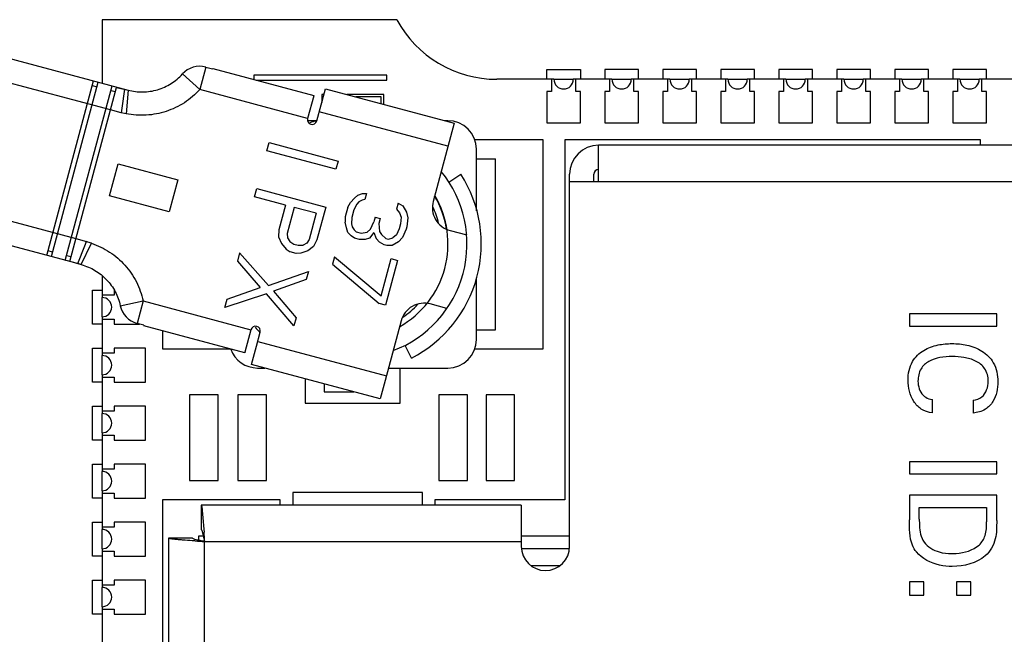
# Model space of a CAD drawing. Header units: inches. Extents: x 0 to 34, y 0 to 22.
# Tile 34 of 124: x 10.824 to 11.028, y 15.21 to 15.337. Entities that reach past the tile are written whole.
import ezdxf

# ---------------------------------------------------------------- set-up
doc = ezdxf.new("R2010")
doc.units = ezdxf.units.IN
doc.header["$LTSCALE"] = 1.87
doc.header["$MEASUREMENT"] = 0
doc.layers.get('0').update_dxf_attribs({"linetype": 'CONTINUOUS'})
for name, color, linetype in [('02___PRT_ALL_AXES', 7, 'CONTINUOUS'), ('03___PRT_ALL_CURVES', 7, 'CONTINUOUS'), ('ECAD_730615_01_13_CR_2_0402', 7, 'CONTINUOUS'), ('ECAD_C0201_SPARE_20_CAPC0201L6_', 7, 'CONTINUOUS')]:
    doc.layers.add(name, color=color, linetype=linetype)

msp = doc.modelspace()

# ---------------------------------------------------------------- linework, layer by layer
at = {"color": 7, "linetype": 'CONTINUOUS'}
for p, q in [((10.9024243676, 15.3368632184), (10.8414243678, 15.3368632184)), ((10.8049877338, 15.3335021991), (10.8468191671, 15.3222935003)), ((10.8431683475, 15.3181767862), (10.8037136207, 15.3287486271)), ((10.8628861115, 15.3270561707), (10.8616378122, 15.3223986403)), ((10.8628861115, 15.3270561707), (10.864297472, 15.3266779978)), ((10.8643232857, 15.3267740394), (10.864297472, 15.3266779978)), ((10.8643232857, 15.3267740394), (10.8852390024, 15.32116969)), ((10.8616378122, 15.3223986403), (10.8580535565, 15.3256236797)), ((10.9344243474, 15.324519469), (10.9344243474, 15.322019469)), ((10.9394243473, 15.322019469), (10.9394243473, 15.324519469)), ((10.9464243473, 15.324519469), (10.9464243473, 15.322019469)), ((10.9514243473, 15.322019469), (10.9514243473, 15.324519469)), ((10.9584243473, 15.324519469), (10.9584243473, 15.322019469)), ((10.9634243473, 15.322019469), (10.9634243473, 15.324519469)), ((10.9704243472, 15.324519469), (10.9704243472, 15.322019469)), ((10.9754243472, 15.322019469), (10.9754243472, 15.324519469)), ((10.9824243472, 15.324519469), (10.9824243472, 15.322019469)), ((10.9874243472, 15.322019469), (10.9874243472, 15.324519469)), ((10.9944243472, 15.324519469), (10.9944243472, 15.322019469)), ((10.9994243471, 15.322019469), (10.9994243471, 15.324519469)), ((11.0064243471, 15.324519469), (11.0064243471, 15.322019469)), ((11.0114243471, 15.322019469), (11.0114243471, 15.324519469)), ((11.0184243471, 15.324519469), (11.0184243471, 15.322019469)), ((11.0234243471, 15.322019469), (11.0234243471, 15.324519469)), ((10.8300085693, 15.2880769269), (10.8396888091, 15.324204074)), ((10.8309592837, 15.2878221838), (10.8406395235, 15.3239493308)), ((10.8338114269, 15.2870579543), (10.8434916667, 15.3231851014)), ((10.8347621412, 15.2868032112), (10.844417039, 15.3228360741)), ((10.839434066, 15.3232533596), (10.8403847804, 15.3229986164)), ((10.8444423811, 15.3229303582), (10.844417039, 15.3228360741)), ((10.844417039, 15.3228360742), (10.8468190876, 15.3222935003)), ((10.8460716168, 15.3224623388), (10.8455320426, 15.3185318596)), ((10.8839648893, 15.316416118), (10.8616378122, 15.3223986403)), ((10.8858663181, 15.3159066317), (10.8876499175, 15.3225616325)), ((10.8876499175, 15.3225616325), (10.9142699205, 15.3154288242)), ((10.8432369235, 15.322234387), (10.8441876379, 15.3219796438)), ((10.8468190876, 15.3222935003), (10.8464184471, 15.317399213)), ((10.8852131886, 15.3210736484), (10.8839648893, 15.316416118)), ((10.8852390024, 15.32116969), (10.8851939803, 15.3210787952)), ((10.8991993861, 15.320877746), (10.8939342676, 15.320877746)), ((10.8991993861, 15.3194669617), (10.8991993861, 15.320877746)), ((10.9344243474, 15.322019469), (10.9334243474, 15.322019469)), ((10.9334243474, 15.322019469), (10.9334243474, 15.315519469)), ((10.9404243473, 15.322019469), (10.9394243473, 15.322019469)), ((10.9404243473, 15.315519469), (10.9404243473, 15.322019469)), ((10.9464243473, 15.322019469), (10.9454243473, 15.322019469)), ((10.9454243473, 15.322019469), (10.9454243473, 15.315519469)), ((10.9524243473, 15.322019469), (10.9514243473, 15.322019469)), ((10.9524243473, 15.315519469), (10.9524243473, 15.322019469)), ((10.9584243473, 15.322019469), (10.9574243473, 15.322019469)), ((10.9574243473, 15.322019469), (10.9574243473, 15.315519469)), ((10.9644243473, 15.322019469), (10.9634243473, 15.322019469)), ((10.9644243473, 15.315519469), (10.9644243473, 15.322019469)), ((10.9704243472, 15.322019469), (10.9694243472, 15.322019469)), ((10.9694243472, 15.322019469), (10.9694243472, 15.315519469)), ((10.9764243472, 15.322019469), (10.9754243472, 15.322019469)), ((10.9764243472, 15.315519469), (10.9764243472, 15.322019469)), ((10.9824243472, 15.322019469), (10.9814243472, 15.322019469)), ((10.9814243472, 15.322019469), (10.9814243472, 15.315519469)), ((10.9884243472, 15.322019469), (10.9874243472, 15.322019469)), ((10.9884243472, 15.315519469), (10.9884243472, 15.322019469)), ((10.9944243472, 15.322019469), (10.9934243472, 15.322019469)), ((10.9934243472, 15.322019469), (10.9934243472, 15.315519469)), ((11.0004243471, 15.322019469), (10.9994243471, 15.322019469)), ((11.0004243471, 15.315519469), (11.0004243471, 15.322019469)), ((11.0064243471, 15.322019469), (11.0054243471, 15.322019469)), ((11.0054243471, 15.322019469), (11.0054243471, 15.315519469)), ((11.0124243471, 15.322019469), (11.0114243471, 15.322019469)), ((11.0124243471, 15.315519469), (11.0124243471, 15.322019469)), ((11.0184243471, 15.322019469), (11.0174243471, 15.322019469)), ((11.0174243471, 15.322019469), (11.0174243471, 15.315519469)), ((11.0244243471, 15.322019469), (11.0234243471, 15.322019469)), ((11.0244243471, 15.315519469), (11.0244243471, 15.322019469)), ((10.8455320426, 15.3185318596), (10.8454017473, 15.3176184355)), ((10.8454017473, 15.3176184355), (10.843168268, 15.3181767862)), ((10.8464184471, 15.317399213), (10.8454017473, 15.3176184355)), ((10.9129958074, 15.3106752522), (10.8863758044, 15.3178080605)), ((10.8858663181, 15.3159564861), (10.8839879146, 15.3159564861)), ((10.9142699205, 15.3154288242), (10.9099388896, 15.2992666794)), ((10.9129789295, 15.3159564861), (10.9123006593, 15.3159564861)), ((10.9334243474, 15.315519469), (10.9404243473, 15.315519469)), ((10.9454243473, 15.315519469), (10.9524243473, 15.315519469)), ((10.9574243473, 15.315519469), (10.9644243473, 15.315519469)), ((10.9694243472, 15.315519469), (10.9764243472, 15.315519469)), ((10.9814243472, 15.315519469), (10.9884243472, 15.315519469)), ((10.9934243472, 15.315519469), (11.0004243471, 15.315519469)), ((11.0054243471, 15.315519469), (11.0124243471, 15.315519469)), ((11.0174243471, 15.315519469), (11.0244243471, 15.315519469)), ((10.8755482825, 15.3097234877), (10.8760020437, 15.3114169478)), ((10.8760020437, 15.3114169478), (10.8902627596, 15.3075958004)), ((11.0231379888, 15.312019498), (10.9371645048, 15.312019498)), ((10.9371645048, 15.312019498), (10.9371645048, 15.2375116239)), ((10.9441621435, 15.3033592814), (10.944162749, 15.3108592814)), ((11.1558949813, 15.3108592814), (10.944162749, 15.3108592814)), ((11.0231379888, 15.3108592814), (11.0231379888, 15.312019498)), ((10.8898089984, 15.3059023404), (10.8755482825, 15.3097234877)), ((10.9188844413, 15.2973265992), (10.9188844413, 15.3100509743)), ((10.8429884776, 15.3003929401), (10.8447716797, 15.3070479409)), ((10.8447716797, 15.3070479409), (10.8571309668, 15.3037362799)), ((10.8902627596, 15.3075958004), (10.8898089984, 15.3059023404)), ((10.9188847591, 15.3080824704), (10.922821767, 15.3080824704)), ((10.922821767, 15.2726493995), (10.922821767, 15.3080824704)), ((10.9131770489, 15.3032681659), (10.9156598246, 15.304867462)), ((10.9381621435, 15.2278592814), (10.938162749, 15.3048592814)), ((10.943162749, 15.3033592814), (10.943162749, 15.3048592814)), ((10.7965808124, 15.3021286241), (10.8360355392, 15.2915567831)), ((10.8571309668, 15.3037362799), (10.8553477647, 15.2970812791)), ((10.9381621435, 15.3033592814), (11.1551621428, 15.3033592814)), ((10.8553477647, 15.2970812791), (10.8429884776, 15.3003929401)), ((10.8729984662, 15.3002074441), (10.8734546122, 15.3019098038)), ((10.8793702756, 15.2985001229), (10.8729984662, 15.3002074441)), ((10.8734546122, 15.3019098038), (10.8877153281, 15.2980886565)), ((10.8943751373, 15.3005711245), (10.8936422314, 15.2999395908)), ((10.8943750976, 15.3005711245), (10.895301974, 15.3008747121)), ((10.895301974, 15.3008747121), (10.8961598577, 15.3009208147)), ((10.8961598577, 15.3009208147), (10.895814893, 15.2996333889)), ((10.8793703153, 15.2985001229), (10.8780018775, 15.2933930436)), ((10.8811907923, 15.2980123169), (10.8797463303, 15.2926215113)), ((10.8857420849, 15.2967928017), (10.8811907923, 15.2980123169)), ((10.8877153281, 15.2980886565), (10.8858907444, 15.2912792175)), ((10.8923013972, 15.2980910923), (10.8917494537, 15.2960312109)), ((10.8923013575, 15.2980910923), (10.8928402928, 15.299050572)), ((10.8936422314, 15.2999395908), (10.8928403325, 15.299050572)), ((10.8941551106, 15.2986982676), (10.8935471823, 15.2974813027)), ((10.8945560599, 15.2991427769), (10.8941551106, 15.2986982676)), ((10.8952199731, 15.2995168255), (10.8945560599, 15.2991427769)), ((10.895814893, 15.2996333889), (10.8952199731, 15.2995168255)), ((10.9026649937, 15.2989018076), (10.902320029, 15.2976143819)), ((10.902664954, 15.2989018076), (10.9036478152, 15.298362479)), ((10.9036478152, 15.298362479), (10.9044236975, 15.297050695)), ((10.8371389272, 15.2861663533), (10.7953074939, 15.2973750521)), ((10.8857421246, 15.2967928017), (10.8842976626, 15.2914019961)), ((10.8917494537, 15.2960312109), (10.8917364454, 15.2949308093)), ((10.8931332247, 15.2959363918), (10.8930512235, 15.2945785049)), ((10.8935471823, 15.2974813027), (10.8931332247, 15.2959363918)), ((10.8979486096, 15.2960259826), (10.8976726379, 15.2949960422)), ((10.8979485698, 15.2960259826), (10.8990004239, 15.2957441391)), ((10.902320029, 15.2976143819), (10.9029709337, 15.2968880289)), ((10.9029709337, 15.2968880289), (10.903289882, 15.2959746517)), ((10.903289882, 15.2959746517), (10.9032078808, 15.2946167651)), ((10.9044236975, 15.297050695), (10.9046736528, 15.2958798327)), ((10.9046736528, 15.2958798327), (10.9044536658, 15.2940069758)), ((10.8919863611, 15.2937599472), (10.8917364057, 15.2949308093)), ((10.8930512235, 15.2945785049), (10.8931762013, 15.2939930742)), ((10.8931762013, 15.2939930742), (10.8935641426, 15.2933371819)), ((10.8969956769, 15.2935215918), (10.8976725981, 15.2949960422)), ((10.8990004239, 15.2957441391), (10.8987244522, 15.2947141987)), ((10.8987244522, 15.2947141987), (10.8988364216, 15.2930283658)), ((10.9032078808, 15.2946167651), (10.9029319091, 15.2935868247)), ((10.9044536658, 15.2940069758), (10.9043156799, 15.2934920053)), ((10.8780018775, 15.2933930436), (10.8779251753, 15.2918931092)), ((10.8779251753, 15.2918931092), (10.8785313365, 15.2905143)), ((10.8797463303, 15.2926215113), (10.8798216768, 15.2916890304)), ((10.8923053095, 15.29284657), (10.8919863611, 15.2937599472)), ((10.8923053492, 15.29284657), (10.8929562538, 15.2921202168)), ((10.893676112, 15.2916513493), (10.8929562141, 15.2921202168)), ((10.8935641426, 15.2933371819), (10.8940210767, 15.2929387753)), ((10.8940210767, 15.2929387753), (10.8950729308, 15.2926569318)), ((10.8950729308, 15.2926569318), (10.896262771, 15.2928900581)), ((10.8969957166, 15.2935215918), (10.8962628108, 15.2928900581)), ((10.8976465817, 15.2927952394), (10.8967756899, 15.2916487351)), ((10.8976466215, 15.2927952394), (10.8981595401, 15.2915539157)), ((10.8988364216, 15.2930283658), (10.8992243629, 15.2923724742)), ((10.8992243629, 15.2923724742), (10.900138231, 15.2915756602)), ((10.9023239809, 15.29236986), (10.9015910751, 15.2917383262)), ((10.9029319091, 15.2935868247), (10.9023239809, 15.29236986)), ((10.9043156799, 15.2934920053), (10.9035697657, 15.29176007)), ((10.9134187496, 15.2932393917), (10.9168677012, 15.292315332)), ((10.8360354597, 15.2915567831), (10.8382488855, 15.2909235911)), ((10.8364070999, 15.2863938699), (10.8379050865, 15.2900675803)), ((10.8371388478, 15.2861663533), (10.8392389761, 15.2906050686)), ((10.8379050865, 15.2900675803), (10.8382488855, 15.2909235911)), ((10.8785313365, 15.2905143), (10.8795169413, 15.2893379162)), ((10.8798216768, 15.2916890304), (10.8802764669, 15.2909589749)), ((10.8802764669, 15.2909589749), (10.8811107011, 15.2904313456)), ((10.8811107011, 15.2904313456), (10.8820209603, 15.2901874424)), ((10.8820209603, 15.2901874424), (10.8830072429, 15.2902272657)), ((10.8837661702, 15.2906321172), (10.8830072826, 15.2902272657)), ((10.8842976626, 15.2914019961), (10.8837661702, 15.2906321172)), ((10.8852072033, 15.2899418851), (10.8839928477, 15.2890508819)), ((10.8858907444, 15.2912792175), (10.8852072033, 15.2899418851)), ((10.8947279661, 15.2913695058), (10.893676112, 15.2916513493)), ((10.8958488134, 15.2913451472), (10.8947279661, 15.2913695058)), ((10.8967756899, 15.2916487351), (10.8958488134, 15.2913451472)), ((10.8981595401, 15.2915539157), (10.898810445, 15.2908275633)), ((10.8997932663, 15.2902882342), (10.8988104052, 15.2908275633)), ((10.9003191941, 15.2901473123), (10.8997932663, 15.2902882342)), ((10.900138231, 15.2915756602), (10.9006641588, 15.2914347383)), ((10.9014400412, 15.2901229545), (10.9003191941, 15.2901473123)), ((10.9006641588, 15.2914347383), (10.9015910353, 15.2917383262)), ((10.902767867, 15.2908710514), (10.9014400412, 15.2901229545)), ((10.9035697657, 15.29176007), (10.902767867, 15.2908710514)), ((10.8312140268, 15.2887728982), (10.8302633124, 15.2890276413)), ((10.8350168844, 15.2877539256), (10.83406617, 15.2880086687)), ((10.8698882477, 15.2885998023), (10.8694344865, 15.2869063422)), ((10.869888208, 15.2885998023), (10.8758846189, 15.2818504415)), ((10.8795169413, 15.2893379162), (10.8803511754, 15.2888102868)), ((10.8815648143, 15.2884850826), (10.8803511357, 15.2888102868)), ((10.8825510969, 15.288524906), (10.8815648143, 15.2884850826)), ((10.8839928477, 15.2890508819), (10.8825510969, 15.288524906)), ((10.8895416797, 15.2877916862), (10.8891277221, 15.2862467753)), ((10.88954164, 15.2877916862), (10.8992062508, 15.279682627)), ((10.8347873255, 15.2868974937), (10.8371388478, 15.2861663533)), ((10.8694344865, 15.2869063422), (10.8741406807, 15.2814102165)), ((10.8891277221, 15.2862467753), (10.8987923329, 15.2781377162)), ((10.8992062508, 15.279682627), (10.9012760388, 15.2874071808)), ((10.9025908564, 15.2870548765), (10.9001071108, 15.2777854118)), ((10.9012760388, 15.2874071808), (10.9025908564, 15.2870548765)), ((10.8758846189, 15.2818504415), (10.8841489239, 15.2847786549)), ((10.8841489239, 15.2847786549), (10.8836951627, 15.2830851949)), ((10.8836951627, 15.2830851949), (10.876871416, 15.2806785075)), ((10.9188844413, 15.2706808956), (10.9188844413, 15.2833466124)), ((10.8439243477, 15.2798632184), (10.8414243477, 15.2798632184)), ((10.8439243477, 15.2808632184), (10.8439243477, 15.2798632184)), ((10.8754308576, 15.2801569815), (10.8668631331, 15.2773100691)), ((10.8673168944, 15.2790035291), (10.874140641, 15.2814102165)), ((10.881123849, 15.2734889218), (10.8754308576, 15.2801569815)), ((10.876871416, 15.2806785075), (10.8815776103, 15.2751823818)), ((10.8452030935, 15.2776650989), (10.8499196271, 15.2786657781)), ((10.8499196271, 15.2786657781), (10.8486719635, 15.2740082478)), ((10.8499196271, 15.2786657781), (10.8722467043, 15.2726832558)), ((10.8668631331, 15.2773100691), (10.8673168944, 15.2790035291)), ((10.9001071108, 15.2777854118), (10.8987922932, 15.2781377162)), ((10.9127918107, 15.2771039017), (10.9093428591, 15.2780279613)), ((11.026514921, 15.2759541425), (11.0084621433, 15.2759541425)), ((11.0084621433, 15.2759541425), (11.0084621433, 15.273451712)), ((11.026514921, 15.273451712), (11.026514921, 15.2759541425)), ((10.8414243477, 15.2748632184), (10.8439243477, 15.2748632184)), ((10.8439243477, 15.2748632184), (10.8439243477, 15.2738632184)), ((10.8439243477, 15.2738632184), (10.8492132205, 15.2738632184)), ((10.850083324, 15.2736300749), (10.8486719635, 15.2740082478)), ((10.850083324, 15.2736300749), (10.8500576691, 15.2735340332)), ((10.8709733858, 15.2679296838), (10.8500576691, 15.2735340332)), ((10.8815776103, 15.2751823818), (10.881123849, 15.2734889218)), ((10.9033155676, 15.2745481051), (10.9000039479, 15.2621889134)), ((10.8722467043, 15.2726832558), (10.8709990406, 15.2680257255)), ((10.8733839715, 15.269321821), (10.874148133, 15.2721737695)), ((10.9188847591, 15.2726493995), (10.922821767, 15.2726493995)), ((11.0084621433, 15.273451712), (11.026514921, 15.273451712)), ((10.8736386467, 15.2702723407), (10.9002586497, 15.2631395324)), ((10.9054700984, 15.2668388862), (10.9041195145, 15.2694649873)), ((10.8439243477, 15.2678632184), (10.8414243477, 15.2678632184)), ((10.8504243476, 15.2688632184), (10.8439243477, 15.2688632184)), ((10.8439243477, 15.2688632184), (10.8439243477, 15.2678632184)), ((10.8504243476, 15.2618632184), (10.8504243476, 15.2688632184)), ((10.8709798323, 15.2680308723), (10.8709733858, 15.2679296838)), ((10.8723653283, 15.2655187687), (10.8733839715, 15.269321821)), ((10.8989853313, 15.2583859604), (10.8723653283, 15.2655187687)), ((10.8736088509, 15.2647753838), (10.8751396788, 15.2647753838)), ((10.9006972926, 15.2647753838), (10.9129789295, 15.2647753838)), ((10.8414243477, 15.2628632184), (10.8439243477, 15.2628632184)), ((10.8439243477, 15.2628632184), (10.8439243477, 15.2618632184)), ((10.8439243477, 15.2618632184), (10.8504243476, 15.2618632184)), ((10.8873886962, 15.2614932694), (10.8873886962, 15.2598541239)), ((10.9000039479, 15.2621889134), (10.8989853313, 15.2583859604)), ((10.8873886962, 15.2598541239), (10.8935060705, 15.2598541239)), ((11.0132093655, 15.2555006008), (11.0132093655, 15.2582505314)), ((11.0216392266, 15.2581251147), (11.0216392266, 15.2554496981)), ((10.8439243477, 15.2558632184), (10.8414243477, 15.2558632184)), ((10.8504243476, 15.2568632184), (10.8439243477, 15.2568632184)), ((10.8439243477, 15.2568632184), (10.8439243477, 15.2558632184)), ((10.8504243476, 15.2498632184), (10.8504243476, 15.2568632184)), ((10.8414243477, 15.2508632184), (10.8439243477, 15.2508632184)), ((10.8439243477, 15.2508632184), (10.8439243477, 15.2498632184)), ((10.8439243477, 15.2498632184), (10.8504243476, 15.2498632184)), ((11.026514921, 15.2453789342), (11.0084621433, 15.2453789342)), ((11.0084621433, 15.2453789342), (11.0084621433, 15.2428798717)), ((11.026514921, 15.2428798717), (11.026514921, 15.2453789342)), ((10.8439243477, 15.2438632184), (10.8414243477, 15.2438632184)), ((10.8504243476, 15.2448632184), (10.8439243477, 15.2448632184)), ((10.8439243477, 15.2448632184), (10.8439243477, 15.2438632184)), ((10.8504243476, 15.2378632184), (10.8504243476, 15.2448632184)), ((11.0084621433, 15.2428798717), (11.026514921, 15.2428798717)), ((10.8414243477, 15.2388632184), (10.8439243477, 15.2388632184)), ((10.8439243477, 15.2388632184), (10.8439243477, 15.2378632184)), ((10.9077441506, 15.2390229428), (10.8809140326, 15.2390229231)), ((10.8809140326, 15.2390229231), (10.8809140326, 15.2363592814)), ((10.9077441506, 15.2363592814), (10.9077441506, 15.2390229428)), ((10.8439243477, 15.2378632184), (10.8504243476, 15.2378632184)), ((10.8782944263, 15.2375116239), (10.8539243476, 15.2375116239)), ((10.8539243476, 15.2375116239), (10.8539243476, 15.1943959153)), ((10.8782944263, 15.2363592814), (10.8782944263, 15.2375116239)), ((10.9371645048, 15.2375116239), (10.9102944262, 15.2375116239)), ((10.9102944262, 15.2375116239), (10.9102944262, 15.2363592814)), ((11.026514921, 15.238431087), (11.0084621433, 15.238431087)), ((11.0084621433, 15.238431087), (11.0084621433, 15.2333549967)), ((11.026514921, 15.2332057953), (11.026514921, 15.238431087)), ((10.928162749, 15.2363592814), (10.8619305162, 15.2363592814)), ((10.8619305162, 15.2363592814), (10.8619305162, 15.2313592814)), ((10.8619305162, 15.2363592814), (10.8620525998, 15.2361030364)), ((10.8620525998, 15.2361030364), (10.8624999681, 15.2314169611)), ((10.928162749, 15.2363592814), (10.9281621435, 15.2278592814)), ((11.0105100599, 15.2359286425), (11.024439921, 15.2359286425)), ((11.0105100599, 15.233480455), (11.0105100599, 15.2359286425)), ((11.024439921, 15.2359286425), (11.024439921, 15.2329311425)), ((10.8504243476, 15.2328632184), (10.8439243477, 15.2328632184)), ((10.8439243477, 15.2328632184), (10.8439243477, 15.2318632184)), ((10.8504243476, 15.2258632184), (10.8504243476, 15.2328632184)), ((10.8439243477, 15.2318632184), (10.8414243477, 15.2318632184)), ((10.8619305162, 15.2313592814), (10.8620748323, 15.2312403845)), ((10.8620748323, 15.2312403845), (10.8626625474, 15.2288592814)), ((10.8624999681, 15.2314169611), (10.8625404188, 15.2307955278)), ((10.8601627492, 15.2295915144), (10.8551627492, 15.2295915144)), ((10.8551627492, 15.2295915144), (10.8551627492, 15.0346270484)), ((10.860718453, 15.2289815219), (10.8601050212, 15.2290214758)), ((10.8614243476, 15.2300116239), (10.8624362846, 15.2300116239)), ((10.8614243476, 15.2291035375), (10.8614243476, 15.2300116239)), ((10.8626621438, 15.2288592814), (10.9281621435, 15.2288592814)), ((10.8626621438, 15.0353592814), (10.8626621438, 15.2288592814)), ((10.9281621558, 15.2300116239), (10.9381621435, 15.2300116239)), ((10.8414243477, 15.2268632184), (10.8439243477, 15.2268632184)), ((10.8439243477, 15.2268632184), (10.8439243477, 15.2258632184)), ((10.9380828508, 15.2273632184), (10.9282418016, 15.2273632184)), ((10.8439243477, 15.2258632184), (10.8504243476, 15.2258632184)), ((10.8504243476, 15.2208632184), (10.8439243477, 15.2208632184)), ((10.8439243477, 15.2208632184), (10.8439243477, 15.2198632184)), ((10.8504243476, 15.2138632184), (10.8504243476, 15.2208632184)), ((11.0114121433, 15.2205071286), (11.0084621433, 15.2205071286)), ((11.0084621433, 15.2205071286), (11.0084621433, 15.2177299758)), ((11.0114121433, 15.2177299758), (11.0114121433, 15.2205071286)), ((11.0211371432, 15.2205071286), (11.0181871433, 15.2205071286)), ((11.0181871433, 15.2205071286), (11.0181871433, 15.2177299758)), ((11.0211371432, 15.2177299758), (11.0211371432, 15.2205071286)), ((10.8439243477, 15.2198632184), (10.8414243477, 15.2198632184)), ((11.0084621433, 15.2177299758), (11.0114121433, 15.2177299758)), ((11.0181871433, 15.2177299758), (11.0211371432, 15.2177299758)), ((10.8414243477, 15.2148632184), (10.8439243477, 15.2148632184)), ((10.8439243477, 15.2148632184), (10.8439243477, 15.2138632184)), ((10.8439243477, 15.2138632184), (10.8504243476, 15.2138632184))]:
    msp.add_line(p, q, dxfattribs=at)
for centre, radius, start, end in [((10.9231074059, 15.348019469), 0.0235, 208.3420366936, 270), ((10.86163813, 15.3223986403), 0.0048218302, 75.0000000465, 138.0222987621), ((10.8849156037, 15.3161613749), 0.000984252, 164.9999999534, 344.9999999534), ((10.8933205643, 15.2904737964), 0.0265748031, 106.3337614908, 109.5974679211), ((10.9129789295, 15.3100509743), 0.0059055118, 0, 90), ((10.944162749, 15.3048592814), 0.006, 90, 180), ((10.8933175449, 15.2904737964), 0.0236220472, 290.6853346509, 39.3146653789), ((10.8933205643, 15.2904737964), 0.0265748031, 297.2054463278, 32.7945536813), ((10.944162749, 15.3048592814), 0.001, 90, 180), ((10.8933172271, 15.2904737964), 0.0196850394, 299.4270039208, 30.572996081), ((10.8932925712, 15.2903659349), 0.0196848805, 9.151642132, 30.5784474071), ((10.9146924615, 15.2979929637), 0.0049212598, 164.9999999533, 255.0000261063), ((10.89329246, 15.2903659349), 0.018306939, 13.8902130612, 25.1948428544), ((10.8321635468, 15.2703239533), 0.0214796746, 70.7663256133, 73.5423333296), ((10.8499199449, 15.2786657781), 0.0048218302, 191.9777012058, 255.0000000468), ((10.9080691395, 15.2732743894), 0.0049212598, 74.9999739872, 164.9999999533), ((10.89329246, 15.2903659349), 0.0183069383, 304.5543166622, 317.4186163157), ((10.8731974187, 15.2724285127), 0.000984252, 344.9999999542, 164.9999999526), ((10.8933205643, 15.2904737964), 0.0265748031, 220.4075138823, 223.6684350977), ((10.9129789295, 15.2706808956), 0.0059055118, 270, 360), ((10.8736088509, 15.2706808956), 0.0059055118, 199.5853978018, 270), ((9.949284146, 15.1724103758), 0.9151206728, 3.5365157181, 3.6579836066), ((10.9181161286, 16.1261218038), 0.898974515, 266.3392921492, 266.4634172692), ((10.9331621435, 15.2278592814), 0.005, 180, 360)]:
    msp.add_arc(centre, radius, start, end, dxfattribs=at)
for points, knots in [([(10.8468190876, 15.3222935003), (10.8473149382, 15.3221606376), (10.8483265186, 15.3219632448), (10.8503793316, 15.32184827), (10.8529466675, 15.322236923), (10.8553110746, 15.3233101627), (10.8569696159, 15.3245252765), (10.8577102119, 15.3252420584), (10.8580535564, 15.3256236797)], [0, 0, 0, 0, 0.1251486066, 0.2502946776, 0.4999999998, 0.7497053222, 0.8748513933, 1, 1, 1, 1]), ([(10.8616378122, 15.3223986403), (10.861169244, 15.321882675), (10.8601682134, 15.3209056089), (10.8584909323, 15.3196452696), (10.8566587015, 15.3186228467), (10.8547121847, 15.3178380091), (10.8526760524, 15.3173189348), (10.8505894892, 15.3170699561), (10.8484899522, 15.317087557), (10.8471038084, 15.3172723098), (10.8464184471, 15.317399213)], [0, 0, 0, 0, 0.1248663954, 0.2498546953, 0.3747806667, 0.4996958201, 0.6248312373, 0.7501029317, 0.8751274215, 1, 1, 1, 1]), ([(10.8392394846, 15.2906048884), (10.8398964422, 15.2903720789), (10.8411892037, 15.2898390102), (10.843016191, 15.2888045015), (10.8446986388, 15.2875456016), (10.8462023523, 15.2860780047), (10.8474955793, 15.2844250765), (10.8485710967, 15.2826235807), (10.8493934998, 15.2806935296), (10.849771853, 15.2793468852), (10.8499196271, 15.2786657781)], [0, 0, 0, 0, 0.1248726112, 0.2498970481, 0.3751688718, 0.5003043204, 0.6252194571, 0.7501454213, 0.8751337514, 1, 1, 1, 1]), ([(10.8371388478, 15.2861663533), (10.8376346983, 15.2860334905), (10.838609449, 15.2856986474), (10.8404447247, 15.2847718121), (10.8424737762, 15.2831515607), (10.843984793, 15.2810399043), (10.8448135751, 15.2791583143), (10.8450965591, 15.2781672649), (10.8452030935, 15.2776650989)], [0, 0, 0, 0, 0.1251486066, 0.2502946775, 0.4999999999, 0.7497053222, 0.8748513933, 1, 1, 1, 1]), ([(11.0081843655, 15.2622517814), (11.0081843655, 15.2635762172), (11.0086610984, 15.2660997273), (11.0112842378, 15.2686180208), (11.0142838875, 15.2696371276), (11.0163141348, 15.2698269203), (11.0172850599, 15.2698269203)], [0, 0, 0, 0, 0.2983803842, 0.5434132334, 0.7812615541, 1, 1, 1, 1]), ([(11.0172850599, 15.2698269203), (11.0183197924, 15.2698269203), (11.0204623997, 15.2696099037), (11.0235899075, 15.2684907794), (11.0262677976, 15.2658656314), (11.0267656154, 15.2632786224), (11.0267656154, 15.2619262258)], [0, 0, 0, 0, 0.2240897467, 0.463010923, 0.70711444, 1, 1, 1, 1]), ([(11.0173121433, 15.2671515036), (11.0164629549, 15.2671515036), (11.0148092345, 15.2670351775), (11.0124694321, 15.2663329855), (11.0105730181, 15.2646271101), (11.0102392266, 15.2629231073), (11.0102392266, 15.262051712)], [0, 0, 0, 0, 0.2592804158, 0.5039636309, 0.7339391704, 1, 1, 1, 1]), ([(11.0247656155, 15.2620245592), (11.0247656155, 15.2629379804), (11.0243322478, 15.2647525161), (11.0221914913, 15.2663931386), (11.0197856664, 15.2670372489), (11.0181252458, 15.2671515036), (11.0173121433, 15.2671515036)], [0, 0, 0, 0, 0.270322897, 0.5095445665, 0.7593659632, 1, 1, 1, 1]), ([(11.0132093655, 15.2555006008), (11.0124104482, 15.255584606), (11.0108715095, 15.2560783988), (11.0086956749, 15.2583584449), (11.0081843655, 15.2607333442), (11.0081843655, 15.2622517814)], [0, 0, 0, 0, 0.2624210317, 0.5039722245, 1, 1, 1, 1]), ([(11.0216392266, 15.2581251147), (11.022272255, 15.258224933), (11.0241226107, 15.2587684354), (11.0247656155, 15.2608645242), (11.0247656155, 15.2620245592)], [0, 0, 0, 0, 0.3558527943, 1, 1, 1, 1]), ([(11.0267656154, 15.2619262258), (11.0267656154, 15.2605264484), (11.0263353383, 15.2582668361), (11.0241817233, 15.2559752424), (11.022520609, 15.2555196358), (11.0216392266, 15.2554496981)], [0, 0, 0, 0, 0.461316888, 0.7086146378, 1, 1, 1, 1]), ([(11.0113107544, 15.2591253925), (11.0114731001, 15.2589739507), (11.0120386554, 15.2585434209), (11.0127345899, 15.2583347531), (11.0132093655, 15.2582505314)], [0, 0, 0, 0, 0.3152715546, 1, 1, 1, 1]), ([(11.0099336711, 15.2267021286), (11.0095824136, 15.2271262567), (11.0083830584, 15.2291567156), (11.0084621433, 15.2315972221), (11.0084621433, 15.2333549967)], [0, 0, 0, 0, 0.2385545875, 1, 1, 1, 1]), ([(11.0105100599, 15.233480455), (11.0105100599, 15.2330477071), (11.0105339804, 15.2314463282), (11.0108000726, 15.2297037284), (11.0115135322, 15.2287536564)], [0, 0, 0, 0, 0.2669830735, 1, 1, 1, 1]), ([(11.0228663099, 15.2281296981), (11.0234532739, 15.2286588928), (11.0244033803, 15.2302275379), (11.024439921, 15.2319934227), (11.024439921, 15.2329311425)], [0, 0, 0, 0, 0.4573442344, 1, 1, 1, 1]), ([(11.026514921, 15.2332057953), (11.026514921, 15.231935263), (11.0265511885, 15.2292939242), (11.0251932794, 15.2267994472), (11.0241683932, 15.2259256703)], [0, 0, 0, 0, 0.4854297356, 1, 1, 1, 1]), ([(10.8601050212, 15.2290214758), (10.8594370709, 15.2290655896), (10.8584838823, 15.2291313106), (10.8572906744, 15.2292295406), (10.8565662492, 15.229299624), (10.8559934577, 15.2293663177), (10.8555512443, 15.2294367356), (10.8553178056, 15.2294914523), (10.8551627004, 15.2295539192), (10.8551627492, 15.2295915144)], [0, 0, 0, 0, 0.4017277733, 0.5730618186, 0.7192037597, 0.836867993, 0.9234743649, 0.9774380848, 1, 1, 1, 1]), ([(10.8626625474, 15.2288592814), (10.8623433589, 15.2289187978), (10.8617582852, 15.2290258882), (10.86095989, 15.2292031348), (10.860474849, 15.2293373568), (10.8601627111, 15.2295035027), (10.8601627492, 15.2295915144)], [0, 0, 0, 0, 0.368766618, 0.6834813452, 0.9000406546, 1, 1, 1, 1]), ([(11.0115135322, 15.2287536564), (11.0122582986, 15.2277583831), (11.014234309, 15.2265595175), (11.0163610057, 15.2263766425), (11.0172378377, 15.2263766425)], [0, 0, 0, 0, 0.5863826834, 1, 1, 1, 1]), ([(11.0173392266, 15.2237012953), (11.0164522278, 15.2237012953), (11.0137558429, 15.2239455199), (11.0110799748, 15.2252782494), (11.0099336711, 15.2267021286)], [0, 0, 0, 0, 0.3267078, 1, 1, 1, 1]), ([(11.0172378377, 15.2263766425), (11.017538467, 15.2263766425), (11.0195014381, 15.2264543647), (11.021623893, 15.2270038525), (11.0228663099, 15.2281296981)], [0, 0, 0, 0, 0.1520425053, 1, 1, 1, 1])]:
    msp.add_open_spline(points, degree=3, knots=knots, dxfattribs=at)
for points in [[(11.0102392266, 15.262051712), (11.0102392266, 15.261012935), (11.0105650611, 15.2598485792), (11.0113107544, 15.2591253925)], [(11.0241683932, 15.2259256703), (11.0223460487, 15.2243730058), (11.0197333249, 15.2237012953), (11.0173392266, 15.2237012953)]]:
    msp.add_open_spline(points, degree=3, dxfattribs=at)
at = {"layer": '02___PRT_ALL_AXES', "color": 7, "linetype": 'CONTINUOUS'}
for p, q in [((10.8414243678, 15.3368632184), (10.8414243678, 15.3237390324)), ((10.9003243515, 15.3253632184), (10.8728243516, 15.3253632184)), ((10.8728243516, 15.3253632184), (10.8728243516, 15.3244961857)), ((10.9003243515, 15.3243632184), (10.9003243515, 15.3253632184)), ((10.9349243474, 15.324519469), (10.9231074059, 15.324519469)), ((10.9469243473, 15.324519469), (10.9389243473, 15.324519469)), ((10.9589243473, 15.324519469), (10.9509243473, 15.324519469)), ((10.9709243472, 15.324519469), (10.9629243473, 15.324519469)), ((10.9829243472, 15.324519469), (10.9749243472, 15.324519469)), ((10.9949243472, 15.324519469), (10.9869243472, 15.324519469)), ((11.0069243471, 15.324519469), (10.9989243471, 15.324519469)), ((11.0189243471, 15.324519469), (11.0109243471, 15.324519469)), ((11.030924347, 15.324519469), (11.0229243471, 15.324519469)), ((10.8733205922, 15.3243632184), (10.9003243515, 15.3243632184)), ((10.8873330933, 15.321377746), (10.8868889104, 15.321377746)), ((10.8868889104, 15.321377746), (10.8868889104, 15.3197200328)), ((10.899699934, 15.321377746), (10.8920682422, 15.321377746)), ((10.899699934, 15.3193328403), (10.899699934, 15.321377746)), ((10.9326645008, 15.3120194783), (10.9185231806, 15.3120194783)), ((10.9326645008, 15.2687123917), (10.9326645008, 15.3120194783)), ((10.8414243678, 15.2839221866), (10.8414243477, 15.2793632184)), ((10.8414243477, 15.2753632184), (10.8414243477, 15.2673632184)), ((10.8539243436, 15.2724979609), (10.8539243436, 15.2687123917)), ((10.8539243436, 15.2687123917), (10.8680522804, 15.2687123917)), ((10.9185231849, 15.2687123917), (10.9326645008, 15.2687123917)), ((10.8414243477, 15.2633632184), (10.8414243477, 15.2553632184)), ((10.9031369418, 15.2575116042), (10.9031369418, 15.2647753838)), ((10.8834519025, 15.2625481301), (10.8834519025, 15.2575116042)), ((10.8834519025, 15.2575116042), (10.9031369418, 15.2575116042)), ((10.8414243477, 15.2513632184), (10.8414243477, 15.2433632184)), ((10.8414243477, 15.2393632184), (10.8414243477, 15.2313632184)), ((10.8414243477, 15.2273632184), (10.8414243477, 15.2193632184)), ((10.8414243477, 15.2153632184), (10.8414243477, 15.2073632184))]:
    msp.add_line(p, q, dxfattribs=at)
for centre, start, end in [((10.9369243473, 15.324519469), 180, 360), ((10.9489243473, 15.324519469), 180, 360), ((10.9609243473, 15.324519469), 180, 360), ((10.9729243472, 15.324519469), 180, 360), ((10.9849243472, 15.324519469), 180, 360), ((10.9969243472, 15.324519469), 180, 360), ((11.0089243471, 15.324519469), 180, 360), ((11.0209243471, 15.324519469), 180, 360), ((10.8414243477, 15.2773632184), 270, 90), ((10.8414243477, 15.2653632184), 270, 90), ((10.8414243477, 15.2533632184), 270, 90), ((10.8414243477, 15.2413632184), 270, 90), ((10.8414243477, 15.2293632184), 270, 90), ((10.8414243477, 15.2173632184), 270, 90)]:
    msp.add_arc(centre, 0.002, start, end, dxfattribs=at)
at = {"layer": '03___PRT_ALL_CURVES', "color": 4, "linetype": 'CONTINUOUS'}
for p, q in [((10.9334257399, 15.326519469), (10.9404257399, 15.326519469)), ((10.9334257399, 15.324519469), (10.9334257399, 15.326519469)), ((10.9404257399, 15.326519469), (10.9404257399, 15.324519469)), ((10.9524257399, 15.326519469), (10.9454257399, 15.326519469)), ((10.9454257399, 15.326519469), (10.9454257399, 15.324519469)), ((10.9524257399, 15.324519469), (10.9524257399, 15.326519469)), ((10.9644257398, 15.326519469), (10.9574257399, 15.326519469)), ((10.9574257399, 15.326519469), (10.9574257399, 15.324519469)), ((10.9644257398, 15.324519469), (10.9644257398, 15.326519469)), ((10.9764257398, 15.326519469), (10.9694257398, 15.326519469)), ((10.9694257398, 15.326519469), (10.9694257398, 15.324519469)), ((10.9764257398, 15.324519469), (10.9764257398, 15.326519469)), ((10.9884257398, 15.326519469), (10.9814257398, 15.326519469)), ((10.9814257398, 15.326519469), (10.9814257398, 15.324519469)), ((10.9884257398, 15.324519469), (10.9884257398, 15.326519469)), ((11.0004257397, 15.326519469), (10.9934257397, 15.326519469)), ((10.9934257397, 15.326519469), (10.9934257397, 15.324519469)), ((11.0004257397, 15.324519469), (11.0004257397, 15.326519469)), ((11.0124257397, 15.326519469), (11.0054257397, 15.326519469)), ((11.0054257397, 15.326519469), (11.0054257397, 15.324519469)), ((11.0124257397, 15.324519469), (11.0124257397, 15.326519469)), ((11.0244257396, 15.326519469), (11.0174257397, 15.326519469)), ((11.0174257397, 15.326519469), (11.0174257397, 15.324519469)), ((11.0244257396, 15.324519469), (11.0244257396, 15.326519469)), ((10.9349243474, 15.324519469), (10.9389257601, 15.324519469)), ((10.9469243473, 15.324519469), (10.9509257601, 15.324519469)), ((10.9589243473, 15.324519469), (10.96292576, 15.324519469)), ((10.9709243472, 15.324519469), (10.97492576, 15.324519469)), ((10.9829243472, 15.324519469), (10.9869257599, 15.324519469)), ((10.9949243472, 15.324519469), (10.9989257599, 15.324519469)), ((11.0069243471, 15.324519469), (11.0109257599, 15.324519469)), ((11.0189243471, 15.324519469), (11.0229257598, 15.324519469)), ((10.8394257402, 15.2808632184), (10.8414243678, 15.2808632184)), ((10.8394257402, 15.2738632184), (10.8394257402, 15.2808632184)), ((10.8414257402, 15.2753632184), (10.8414257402, 15.2793632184)), ((10.8414243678, 15.2738632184), (10.8394257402, 15.2738632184)), ((10.8394257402, 15.2688632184), (10.8414243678, 15.2688632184)), ((10.8394257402, 15.2618632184), (10.8394257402, 15.2688632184)), ((10.8414257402, 15.2633632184), (10.8414257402, 15.2673632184)), ((10.8414243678, 15.2618632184), (10.8394257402, 15.2618632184)), ((10.8394257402, 15.2568632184), (10.8414243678, 15.2568632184)), ((10.8394257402, 15.2498632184), (10.8394257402, 15.2568632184)), ((10.8414257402, 15.2513632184), (10.8414257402, 15.2553632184)), ((10.8414243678, 15.2498632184), (10.8394257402, 15.2498632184)), ((10.8394257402, 15.2448632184), (10.8414243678, 15.2448632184)), ((10.8394257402, 15.2378632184), (10.8394257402, 15.2448632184)), ((10.8414257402, 15.2393632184), (10.8414257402, 15.2433632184)), ((10.8414243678, 15.2378632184), (10.8394257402, 15.2378632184)), ((10.8394257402, 15.2328632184), (10.8414243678, 15.2328632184)), ((10.8394257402, 15.2258632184), (10.8394257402, 15.2328632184)), ((10.8414257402, 15.2273632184), (10.8414257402, 15.2313632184)), ((10.8414243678, 15.2258632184), (10.8394257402, 15.2258632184)), ((10.8394257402, 15.2208632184), (10.8414243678, 15.2208632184)), ((10.8394257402, 15.2138632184), (10.8394257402, 15.2208632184)), ((10.8414257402, 15.2153632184), (10.8414257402, 15.2193632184)), ((10.8414243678, 15.2138632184), (10.8394257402, 15.2138632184))]:
    msp.add_line(p, q, dxfattribs=at)
at = {"layer": 'ECAD_730615_01_13_CR_2_0402', "color": 7, "linetype": 'CONTINUOUS'}
msp.add_line((10.9361505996, 15.2238632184), (10.9301810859, 15.2238632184), dxfattribs=at)
at = {"layer": 'ECAD_C0201_SPARE_20_CAPC0201L6_', "color": 7, "linetype": 'CONTINUOUS'}
for p, q in [((10.8654588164, 15.2592214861), (10.8595533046, 15.2592214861)), ((10.8595533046, 15.2592214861), (10.8595533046, 15.2415049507)), ((10.8654588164, 15.2415049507), (10.8654588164, 15.2592214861)), ((10.8754588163, 15.2592214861), (10.8695533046, 15.2592214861)), ((10.8695533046, 15.2592214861), (10.8695533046, 15.2415049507)), ((10.8754588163, 15.2415049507), (10.8754588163, 15.2592214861)), ((10.9170338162, 15.2592214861), (10.9111283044, 15.2592214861)), ((10.9111283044, 15.2592214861), (10.9111283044, 15.2415049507)), ((10.9170338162, 15.2415049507), (10.9170338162, 15.2592214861)), ((10.9267838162, 15.2592214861), (10.9208783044, 15.2592214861)), ((10.9208783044, 15.2592214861), (10.9208783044, 15.2415049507)), ((10.9267838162, 15.2415049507), (10.9267838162, 15.2592214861)), ((10.8595533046, 15.2415049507), (10.8654588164, 15.2415049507)), ((10.8695533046, 15.2415049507), (10.8754588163, 15.2415049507)), ((10.9111283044, 15.2415049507), (10.9170338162, 15.2415049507)), ((10.9208783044, 15.2415049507), (10.9267838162, 15.2415049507))]:
    msp.add_line(p, q, dxfattribs=at)

doc.saveas('drawing.dxf')
